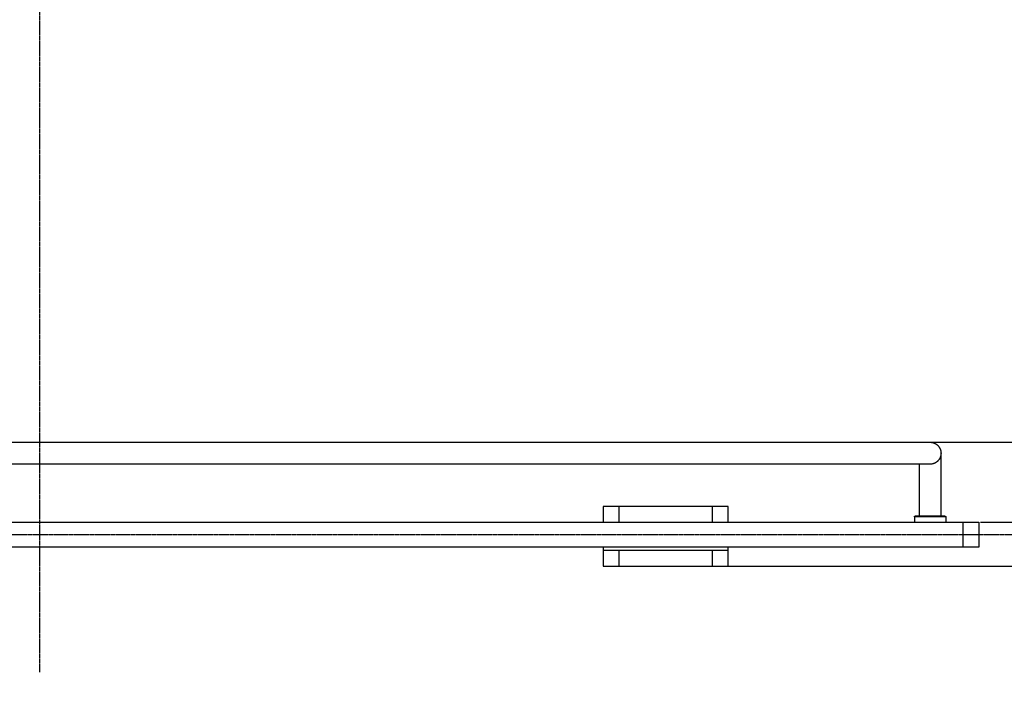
# Model space of a CAD drawing. Header units: millimetres. Extents: x 580 to 2065, y -13 to 1037.
# Tile 4 of 10: x 1208 to 1522, y 338 to 552. Entities that reach past the tile are written whole.
import ezdxf

# ---------------------------------------------------------------- set-up
doc = ezdxf.new("R2010")
doc.units = ezdxf.units.MM
doc.header["$LTSCALE"] = 0.1
doc.linetypes.add('CENTER', pattern=[0.6, 0.375, -0.075, 0.075, -0.075])
for name, color, linetype in [('CEN', 1, 'CENTER'), ('DEFAULT', 7, 'Continuous'), ('INLINE', 3, 'Continuous'), ('OUTLINE', 2, 'Continuous')]:
    doc.layers.add(name, color=color, linetype=linetype)
doc.styles.add('ARIAL', font='arial_0.ttf')
doc.dimstyles.new('DIMENSION STYLE 01', dxfattribs={"dimtxt": 20, "dimasz": 20, "dimexe": 10, "dimexo": 0.5, "dimgap": 0.09, "dimtad": 1, "dimtoh": 1, "dimdec": 0, "dimzin": 0, "dimdsep": 46, "dimtxsty": 'ARIAL', "dimcen": 0.5, "dimadec": 1, "dimazin": 0, "dimtfac": 1, "dimtdec": 4, "dimtofl": 0, "dimtmove": 0, "dimatfit": 3, "dimfxl": 1, "dimtolj": 1, "dimtzin": 0, "dimarcsym": 0})

# ---------------------------------------------------------------- blocks, each defined once
blk = doc.blocks.new('*D32')
at = {"layer": 'DEFAULT', "color": 0, "lineweight": -2, "transparency": 16777216}
for p, q in [((1586.88, 437.35), (1586.88, 457.35)), ((1498.88, 417.35), (1596.88, 417.35)), ((1429.44, 377.8), (1596.88, 377.8)), ((1586.88, 357.8), (1586.88, 337.8))]:
    blk.add_line(p, q, dxfattribs=at)
at = {"layer": 'DEFAULT', "color": 0, "transparency": 16777216}
for points in [[(1583.54, 437.35), (1590.21, 437.35), (1586.88, 417.35)], [(1583.54, 357.8), (1590.21, 357.8), (1586.88, 377.8)]]:
    blk.add_solid(points, dxfattribs=at)
at = {"layer": 'Defpoints', "color": 0, "transparency": 16777216}
for p in [(1498.38, 417.35), (1586.88, 417.35), (1428.94, 377.8)]:
    blk.add_point(p, dxfattribs=at)
at = {"layer": 'DEFAULT', "color": 0, "transparency": 16777216, "insert": (1576.58, 397.57), "char_height": 20, "attachment_point": 5, "rotation": 90, "style": 'ARIAL'}
blk.add_mtext('\\A1;40', dxfattribs=at)
blk = doc.blocks.new('*D29')
at = {"layer": 'DEFAULT', "color": 0, "lineweight": -2, "transparency": 16777216}
for p, q in [((1546.9, 437.35), (1546.9, 457.35)), ((1546.9, 457.35), (1575.97, 457.35)), ((1498.78, 417.35), (1556.9, 417.35)), ((1514.44, 391.8), (1556.9, 391.8)), ((1546.9, 371.8), (1546.9, 351.8))]:
    blk.add_line(p, q, dxfattribs=at)
at = {"layer": 'DEFAULT', "color": 0, "transparency": 16777216}
for points in [[(1543.57, 437.35), (1550.23, 437.35), (1546.9, 417.35)], [(1543.57, 371.8), (1550.23, 371.8), (1546.9, 391.8)]]:
    blk.add_solid(points, dxfattribs=at)
at = {"layer": 'Defpoints', "color": 0, "transparency": 16777216}
for p in [(1498.28, 417.35), (1546.9, 417.35), (1513.94, 391.8)]:
    blk.add_point(p, dxfattribs=at)
at = {"layer": 'DEFAULT', "color": 0, "transparency": 16777216, "insert": (1561.48, 467.65), "char_height": 20, "attachment_point": 5, "style": 'ARIAL'}
blk.add_mtext('\\A1;26', dxfattribs=at)

msp = doc.modelspace()

# ---------------------------------------------------------------- linework, layer by layer
at = {"layer": 'CEN'}
for p, q in [((1213.94, 695.22), (1213.94, 343.96)), ((1798.2, 387.8), (894.19, 387.8))]:
    msp.add_line(p, q, dxfattribs=at)
at = {"layer": 'INLINE'}
for p, q in [((929.5, 417.35), (1498.38, 417.35)), ((1498.28, 417.35), (1498.4, 417.35)), ((1498.38, 417.35), (1498.5, 417.35)), ((1498.45, 417.35), (1498.51, 417.35)), ((1498.5, 417.35), (1498.63, 417.34)), ((1498.54, 417.35), (1498.55, 417.35)), ((1498.55, 417.35), (1498.62, 417.34)), ((1498.63, 417.34), (1498.75, 417.33)), ((1498.65, 417.34), (1498.74, 417.33)), ((1498.75, 417.33), (1498.87, 417.32)), ((1498.76, 417.33), (1498.82, 417.32)), ((1498.87, 417.32), (1498.99, 417.3)), ((1498.89, 417.31), (1498.93, 417.31)), ((1498.98, 417.3), (1499.04, 417.29)), ((1498.99, 417.3), (1499.11, 417.27)), ((1499.11, 417.27), (1499.23, 417.25)), ((1499.11, 417.27), (1499.14, 417.27)), ((1499.22, 417.25), (1499.25, 417.24)), ((1499.23, 417.25), (1499.35, 417.21)), ((1499.33, 417.22), (1499.35, 417.21)), ((1499.35, 417.21), (1499.46, 417.18)), ((1499.44, 417.19), (1499.46, 417.18)), ((1499.46, 417.18), (1499.58, 417.14)), ((1499.54, 417.15), (1499.56, 417.15)), ((1499.56, 417.14), (1499.63, 417.12)), ((1499.58, 417.14), (1499.69, 417.1)), ((1499.69, 417.1), (1499.8, 417.05)), ((1499.69, 417.1), (1499.73, 417.08)), ((1499.79, 417.05), (1499.82, 417.04)), ((1499.8, 417.05), (1499.92, 417)), ((1499.87, 417.02), (1499.92, 416.99)), ((1499.92, 417), (1500.02, 416.94)), ((1500, 416.95), (1500.02, 416.94)), ((1500.02, 416.94), (1500.13, 416.88)), ((1500.09, 416.9), (1500.11, 416.89)), ((1500.13, 416.88), (1500.24, 416.82)), ((1500.24, 416.82), (1500.34, 416.75)), ((1500.34, 416.75), (1500.44, 416.68)), ((1500.44, 416.68), (1500.54, 416.61)), ((1500.54, 416.61), (1500.63, 416.53)), ((1500.63, 416.53), (1500.72, 416.45)), ((1500.71, 416.47), (1500.73, 416.45)), ((1500.72, 416.45), (1500.81, 416.37)), ((1500.81, 416.37), (1500.9, 416.28)), ((1500.9, 416.28), (1500.98, 416.19)), ((1500.98, 416.19), (1501.06, 416.1)), ((1501.06, 416.1), (1501.14, 416.01)), ((1501.14, 416.01), (1501.21, 415.91)), ((1501.21, 415.91), (1501.28, 415.81)), ((1501.28, 415.81), (1501.35, 415.7)), ((1501.35, 415.7), (1501.41, 415.6)), ((1501.41, 415.6), (1501.47, 415.49)), ((1501.47, 415.49), (1501.53, 415.38)), ((1501.53, 415.38), (1501.58, 415.27)), ((1501.58, 415.27), (1501.63, 415.16)), ((1501.63, 415.16), (1501.67, 415.05)), ((1501.67, 415.05), (1501.71, 414.93)), ((1501.35, 412), (1501.28, 411.89)), ((1501.41, 412.1), (1501.35, 412)), ((1501.47, 412.21), (1501.41, 412.1)), ((1501.53, 412.32), (1501.47, 412.21)), ((1501.58, 412.43), (1501.53, 412.32)), ((1501.63, 412.54), (1501.58, 412.43)), ((1501.67, 412.65), (1501.63, 412.54)), ((1501.71, 412.77), (1501.67, 412.65)), ((1501.71, 414.93), (1501.75, 414.81)), ((1501.75, 412.89), (1501.71, 412.77)), ((1501.75, 414.81), (1501.78, 414.7)), ((1501.78, 413), (1501.75, 412.89)), ((1501.78, 414.7), (1501.81, 414.58)), ((1501.81, 413.12), (1501.78, 413)), ((1501.81, 414.58), (1501.83, 414.46)), ((1501.83, 413.24), (1501.81, 413.12)), ((1501.83, 414.46), (1501.85, 414.34)), ((1501.85, 413.36), (1501.83, 413.24)), ((1501.85, 414.34), (1501.86, 414.22)), ((1501.86, 413.48), (1501.85, 413.36)), ((1501.86, 414.22), (1501.87, 414.09)), ((1501.87, 413.61), (1501.86, 413.48)), ((1501.87, 414.09), (1501.88, 413.97)), ((1501.88, 413.73), (1501.87, 413.61)), ((1501.88, 413.97), (1501.88, 413.85)), ((1501.88, 393.8), (1501.88, 413.85)), ((1501.88, 413.85), (1501.88, 413.73)), ((1498.38, 410.35), (929.5, 410.35)), ((1494.88, 410.35), (1494.88, 393.8)), ((1498.5, 410.35), (1498.38, 410.35)), ((1498.63, 410.36), (1498.5, 410.35)), ((1498.75, 410.37), (1498.63, 410.36)), ((1498.87, 410.38), (1498.75, 410.37)), ((1498.99, 410.4), (1498.87, 410.38)), ((1499.11, 410.43), (1498.99, 410.4)), ((1499.23, 410.45), (1499.11, 410.43)), ((1499.35, 410.49), (1499.23, 410.45)), ((1499.46, 410.52), (1499.35, 410.49)), ((1499.58, 410.56), (1499.46, 410.52)), ((1499.69, 410.61), (1499.58, 410.56)), ((1499.8, 410.65), (1499.69, 410.61)), ((1499.92, 410.7), (1499.8, 410.65)), ((1500.02, 410.76), (1499.92, 410.7)), ((1500.13, 410.82), (1500.02, 410.76)), ((1500.24, 410.88), (1500.13, 410.82)), ((1500.34, 410.95), (1500.24, 410.88)), ((1500.44, 411.02), (1500.34, 410.95)), ((1500.54, 411.09), (1500.44, 411.02)), ((1500.63, 411.17), (1500.54, 411.09)), ((1500.72, 411.25), (1500.63, 411.17)), ((1500.81, 411.33), (1500.72, 411.25)), ((1500.9, 411.42), (1500.81, 411.33)), ((1500.98, 411.51), (1500.9, 411.42)), ((1501.06, 411.6), (1500.98, 411.51)), ((1501.14, 411.7), (1501.06, 411.6)), ((1501.21, 411.79), (1501.14, 411.7)), ((1501.28, 411.89), (1501.21, 411.79)), ((1494.88, 393.8), (1501.88, 393.8))]:
    msp.add_line(p, q, dxfattribs=at)
at = {"layer": 'OUTLINE'}
for p, q in [((1398.94, 396.8), (1393.94, 396.8)), ((1393.94, 396.8), (1393.94, 391.8)), ((1428.94, 396.8), (1398.94, 396.8)), ((1398.94, 396.8), (1398.94, 391.8)), ((1428.94, 391.8), (1428.94, 396.8)), ((1433.94, 396.8), (1428.94, 396.8)), ((1433.94, 391.8), (1433.94, 396.8)), ((1493.38, 393.55), (1493.39, 393.56)), ((1493.38, 393.54), (1493.38, 393.55)), ((1493.38, 393.53), (1493.38, 393.54)), ((1493.38, 393.52), (1493.38, 393.53)), ((1493.38, 393.51), (1493.38, 393.52)), ((1493.38, 393.5), (1493.38, 393.51)), ((1503.38, 393.5), (1493.38, 393.5)), ((1493.38, 393.5), (1493.38, 391.8)), ((1493.39, 393.59), (1493.4, 393.6)), ((1493.39, 393.58), (1493.39, 393.59)), ((1493.39, 393.57), (1493.39, 393.58)), ((1493.39, 393.56), (1493.39, 393.57)), ((1493.4, 393.61), (1493.41, 393.62)), ((1493.4, 393.6), (1493.4, 393.61)), ((1493.41, 393.64), (1493.42, 393.65)), ((1493.41, 393.63), (1493.41, 393.64)), ((1493.41, 393.62), (1493.41, 393.63)), ((1493.42, 393.65), (1493.43, 393.65)), ((1493.43, 393.66), (1493.44, 393.67)), ((1493.43, 393.65), (1493.43, 393.66)), ((1493.44, 393.68), (1493.45, 393.69)), ((1493.44, 393.67), (1493.44, 393.68)), ((1493.45, 393.69), (1493.46, 393.7)), ((1493.46, 393.7), (1493.47, 393.71)), ((1493.46, 393.7), (1493.46, 393.7)), ((1493.47, 393.71), (1493.48, 393.72)), ((1493.48, 393.72), (1493.49, 393.72)), ((1493.49, 393.73), (1493.5, 393.74)), ((1493.49, 393.72), (1493.49, 393.73)), ((1493.5, 393.74), (1493.51, 393.74)), ((1493.51, 393.74), (1493.52, 393.75)), ((1493.52, 393.75), (1493.53, 393.75)), ((1493.53, 393.75), (1493.54, 393.76)), ((1493.54, 393.76), (1493.55, 393.76)), ((1493.55, 393.76), (1493.56, 393.77)), ((1493.56, 393.77), (1493.57, 393.77)), ((1493.57, 393.77), (1493.58, 393.78)), ((1493.58, 393.78), (1493.59, 393.78)), ((1493.59, 393.78), (1493.6, 393.78)), ((1493.6, 393.78), (1493.61, 393.79)), ((1493.61, 393.79), (1493.62, 393.79)), ((1493.62, 393.79), (1493.63, 393.79)), ((1493.63, 393.79), (1493.64, 393.79)), ((1493.64, 393.79), (1493.65, 393.79)), ((1493.65, 393.79), (1493.66, 393.79)), ((1493.66, 393.79), (1493.67, 393.8)), ((1493.67, 393.8), (1493.68, 393.8)), ((1493.68, 393.8), (1493.68, 393.8)), ((1493.68, 393.8), (1503.08, 393.8)), ((1503.08, 393.8), (1503.09, 393.8)), ((1503.09, 393.8), (1503.1, 393.79)), ((1503.1, 393.79), (1503.11, 393.79)), ((1503.11, 393.79), (1503.12, 393.79)), ((1503.12, 393.79), (1503.13, 393.79)), ((1503.13, 393.79), (1503.14, 393.79)), ((1503.14, 393.79), (1503.15, 393.79)), ((1503.15, 393.79), (1503.16, 393.78)), ((1503.16, 393.78), (1503.17, 393.78)), ((1503.17, 393.78), (1503.18, 393.78)), ((1503.18, 393.78), (1503.19, 393.77)), ((1503.19, 393.77), (1503.2, 393.77)), ((1503.2, 393.77), (1503.21, 393.77)), ((1503.21, 393.77), (1503.22, 393.76)), ((1503.22, 393.76), (1503.23, 393.76)), ((1503.23, 393.76), (1503.24, 393.75)), ((1503.24, 393.75), (1503.25, 393.74)), ((1503.25, 393.74), (1503.26, 393.74)), ((1503.26, 393.74), (1503.26, 393.73)), ((1503.26, 393.73), (1503.27, 393.73)), ((1503.27, 393.73), (1503.28, 393.72)), ((1503.28, 393.72), (1503.29, 393.71)), ((1503.29, 393.71), (1503.3, 393.7)), ((1503.3, 393.7), (1503.3, 393.7)), ((1503.3, 393.7), (1503.31, 393.69)), ((1503.31, 393.69), (1503.32, 393.68)), ((1503.32, 393.68), (1503.32, 393.67)), ((1503.32, 393.67), (1503.33, 393.66)), ((1503.33, 393.66), (1503.33, 393.65)), ((1503.33, 393.65), (1503.34, 393.65)), ((1503.34, 393.65), (1503.34, 393.64)), ((1503.34, 393.64), (1503.35, 393.63)), ((1503.35, 393.63), (1503.35, 393.62)), ((1503.35, 393.62), (1503.36, 393.61)), ((1503.36, 393.61), (1503.36, 393.6)), ((1503.36, 393.6), (1503.37, 393.59)), ((1503.37, 393.59), (1503.37, 393.58)), ((1503.37, 393.58), (1503.37, 393.57)), ((1503.37, 393.57), (1503.37, 393.56)), ((1503.37, 393.56), (1503.38, 393.55)), ((1503.38, 393.55), (1503.38, 393.54)), ((1503.38, 393.54), (1503.38, 393.53)), ((1503.38, 393.53), (1503.38, 393.52)), ((1503.38, 393.52), (1503.38, 393.51)), ((1503.38, 393.51), (1503.38, 393.5)), ((1503.38, 393.5), (1503.38, 391.8)), ((918.94, 391.8), (1508.94, 391.8)), ((1508.94, 391.8), (1513.94, 391.8)), ((1508.94, 383.8), (1508.94, 391.8)), ((1513.94, 391.8), (1513.94, 383.8)), ((1508.94, 383.8), (918.94, 383.8)), ((1393.94, 383.8), (1393.94, 382.8)), ((1433.94, 382.8), (1433.94, 383.8)), ((1513.94, 383.8), (1508.94, 383.8)), ((1393.94, 382.8), (1393.94, 377.8)), ((1398.94, 382.8), (1393.94, 382.8)), ((1428.94, 382.8), (1398.94, 382.8)), ((1398.94, 382.8), (1398.94, 377.8)), ((1433.94, 382.8), (1428.94, 382.8)), ((1428.94, 377.8), (1428.94, 382.8)), ((1433.94, 377.8), (1433.94, 382.8)), ((1393.94, 377.8), (1398.94, 377.8)), ((1398.94, 377.8), (1428.94, 377.8)), ((1428.94, 377.8), (1433.94, 377.8))]:
    msp.add_line(p, q, dxfattribs=at)

# ---------------------------------------------------------------- dimensions: what is measured, and where the dimension line sits
at = {"layer": 'DEFAULT'}
for base, p1, p2, picture, middle in [((1546.9, 417.35), (1513.94, 391.8), (1498.28, 417.35), '*D29', (1561.48, 467.65)), ((1586.88, 417.35), (1428.94, 377.8), (1498.38, 417.35), '*D32', (1576.58, 397.57))]:
    dim = msp.add_linear_dim(base=base, p1=p1, p2=p2, angle=90, dimstyle='DIMENSION STYLE 01', dxfattribs=at)
    dim.commit()
    dim.dimension.update_dxf_attribs({"geometry": picture, "text_midpoint": middle})

doc.saveas('drawing.dxf')
